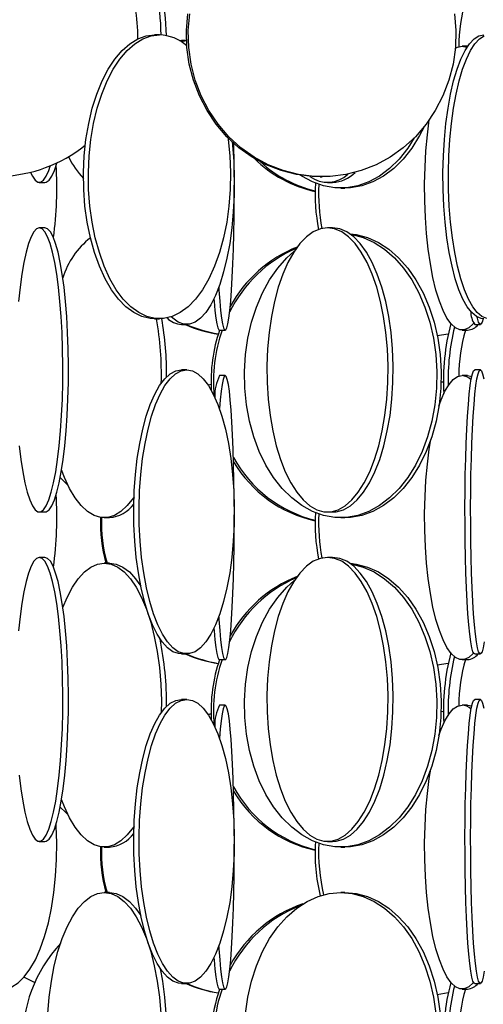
# Model space of a CAD drawing. Header units: millimetres. Extents: x 495 to 2657, y 518 to 2595.
# Tile 49 of 96: x 2373 to 2414, y 1685 to 1772. Entities that reach past the tile are written whole.
import ezdxf

# ---------------------------------------------------------------- set-up
doc = ezdxf.new("R2010")
doc.units = ezdxf.units.MM

msp = doc.modelspace()

# ---------------------------------------------------------------- linework, layer by layer
at = {"color": 7, "linetype": 'Continuous', "lineweight": 25}
for p, q in [((2385.314, 1770.548), (2384.881, 1770.548)), ((2387.079, 1770.039), (2387.239, 1770.048)), ((2387.689, 1770.048), (2387.239, 1770.048)), ((2412.412, 1769.548), (2411.93, 1769.548)), ((2399.451, 1758.048), (2399.619, 1758.048)), ((2374.743, 1757.548), (2375.236, 1757.548)), ((2400.094, 1757.548), (2400.546, 1757.548)), ((2401.252, 1757.048), (2401.62, 1757.048)), ((2375.236, 1753.548), (2374.743, 1753.548)), ((2400.546, 1753.548), (2400.094, 1753.548)), ((2384.881, 1745.548), (2385.314, 1745.548)), ((2387.239, 1745.048), (2387.711, 1745.048)), ((2413.037, 1745.048), (2413.536, 1745.048)), ((2390.597, 1744.548), (2391.096, 1744.548)), ((2409.741, 1744.078), (2410.72, 1744.228)), ((2411.93, 1744.548), (2412.412, 1744.548)), ((2387.711, 1741.048), (2387.239, 1741.048)), ((2391.096, 1740.548), (2390.597, 1740.548)), ((2412.412, 1740.548), (2411.93, 1740.548)), ((2412.412, 1740.548), (2412.78, 1740.47)), ((2413.536, 1741.048), (2413.037, 1741.048)), ((2389.853, 1739.778), (2389.59, 1739.718)), ((2374.743, 1728.548), (2375.236, 1728.548)), ((2400.094, 1728.548), (2400.546, 1728.548)), ((2380.464, 1728.048), (2380.922, 1728.048)), ((2401.252, 1728.048), (2401.62, 1728.048)), ((2375.236, 1724.548), (2374.743, 1724.548)), ((2380.922, 1724.048), (2380.464, 1724.048)), ((2400.546, 1724.548), (2400.094, 1724.548)), ((2385.383, 1717.288), (2385.461, 1717.232)), ((2387.239, 1716.048), (2387.711, 1716.048)), ((2390.597, 1715.548), (2391.096, 1715.548)), ((2411.93, 1715.548), (2412.412, 1715.548)), ((2413.037, 1716.048), (2413.536, 1716.048)), ((2409.741, 1715.078), (2410.72, 1715.228)), ((2387.711, 1712.048), (2387.239, 1712.048)), ((2413.536, 1712.048), (2413.037, 1712.048)), ((2391.096, 1711.548), (2390.597, 1711.548)), ((2412.412, 1711.548), (2411.93, 1711.548)), ((2412.412, 1711.548), (2412.78, 1711.47)), ((2389.853, 1710.778), (2389.59, 1710.718)), ((2374.743, 1699.548), (2375.236, 1699.548)), ((2380.464, 1699.048), (2380.922, 1699.048)), ((2400.094, 1699.548), (2400.546, 1699.548)), ((2401.252, 1699.048), (2401.62, 1699.048)), ((2380.922, 1695.048), (2380.464, 1695.048)), ((2401.62, 1695.048), (2401.252, 1695.048)), ((2385.383, 1688.288), (2385.461, 1688.232)), ((2373.409, 1687.597), (2374.347, 1687.113)), ((2387.239, 1687.048), (2387.711, 1687.048)), ((2413.037, 1687.048), (2413.536, 1687.048)), ((2390.597, 1686.548), (2391.096, 1686.548)), ((2409.741, 1686.078), (2410.72, 1686.228)), ((2411.93, 1686.548), (2412.412, 1686.548))]:
    msp.add_line(p, q, dxfattribs=at)
at = {"color": 7, "linetype": 'Continuous', "lineweight": 25, "flags": 128}
for points in [[(2399.451, 1758.048), (2398.754, 1758.07), (2397.369, 1758.245), (2396.013, 1758.593), (2394.706, 1759.109), (2393.465, 1759.785), (2392.308, 1760.613), (2391.252, 1761.58), (2390.31, 1762.672), (2389.497, 1763.876), (2388.824, 1765.173), (2388.3, 1766.545), (2387.932, 1767.974), (2387.726, 1769.438), (2387.685, 1770.919), (2387.809, 1772.394)], [(2411.262, 1772.394), (2411.385, 1770.919), (2411.344, 1769.438), (2411.138, 1767.974), (2410.77, 1766.545), (2410.246, 1765.173), (2409.573, 1763.876), (2408.76, 1762.672), (2407.819, 1761.58), (2406.762, 1760.613), (2405.605, 1759.785), (2404.365, 1759.109), (2403.057, 1758.593), (2401.702, 1758.245), (2400.317, 1758.07), (2398.922, 1758.07), (2397.537, 1758.245), (2396.181, 1758.593), (2394.874, 1759.109), (2393.633, 1759.785), (2392.476, 1760.613), (2391.42, 1761.58), (2390.479, 1762.672), (2389.666, 1763.876), (2388.992, 1765.173), (2388.468, 1766.545), (2388.1, 1767.974), (2387.895, 1769.438), (2387.853, 1770.919), (2387.977, 1772.394)], [(2384.881, 1745.548), (2384.51, 1745.57), (2383.775, 1745.745), (2383.055, 1746.093), (2382.361, 1746.609), (2381.702, 1747.285), (2381.088, 1748.113), (2380.527, 1749.08), (2380.027, 1750.172), (2379.596, 1751.376), (2379.238, 1752.673), (2378.96, 1754.045), (2378.765, 1755.474), (2378.655, 1756.938), (2378.633, 1758.419), (2378.699, 1759.894), (2378.852, 1761.343), (2379.089, 1762.746), (2379.407, 1764.083), (2379.803, 1765.336), (2380.269, 1766.486), (2380.801, 1767.517), (2381.389, 1768.416), (2382.027, 1769.169), (2382.704, 1769.766), (2383.413, 1770.199), (2384.142, 1770.461), (2384.881, 1770.548)], [(2391.319, 1761.511), (2391.343, 1761.343), (2391.495, 1759.894), (2391.561, 1758.419), (2391.539, 1756.938), (2391.43, 1755.474), (2391.235, 1754.045), (2390.956, 1752.673), (2390.599, 1751.376), (2390.167, 1750.172), (2389.667, 1749.08), (2389.106, 1748.113), (2388.492, 1747.285), (2387.833, 1746.609), (2387.139, 1746.093), (2386.419, 1745.745), (2385.684, 1745.57), (2384.944, 1745.57), (2384.208, 1745.745), (2383.488, 1746.093), (2382.794, 1746.609), (2382.135, 1747.285), (2381.521, 1748.113), (2380.96, 1749.08), (2380.46, 1750.172), (2380.029, 1751.376), (2379.671, 1752.673), (2379.393, 1754.045), (2379.198, 1755.474), (2379.088, 1756.938), (2379.067, 1758.419), (2379.132, 1759.894), (2379.285, 1761.343), (2379.522, 1762.746), (2379.84, 1764.083), (2380.236, 1765.336), (2380.702, 1766.486), (2381.234, 1767.517), (2381.822, 1768.416), (2382.46, 1769.169), (2383.137, 1769.766), (2383.846, 1770.199), (2384.575, 1770.461), (2385.314, 1770.548), (2385.314, 1770.548)], [(2387.21, 1769.959), (2387.215, 1769.961), (2387.711, 1770.048)], [(2413.832, 1745.548), (2413.619, 1745.57), (2413.198, 1745.745), (2412.785, 1746.093), (2412.387, 1746.609), (2412.009, 1747.285), (2411.656, 1748.113), (2411.335, 1749.08), (2411.048, 1750.172), (2410.8, 1751.376), (2410.595, 1752.673), (2410.436, 1754.045), (2410.324, 1755.474), (2410.261, 1756.938), (2410.248, 1758.419), (2410.286, 1759.894), (2410.374, 1761.343), (2410.51, 1762.746), (2410.692, 1764.083), (2410.919, 1765.336), (2411.187, 1766.486), (2411.491, 1767.517), (2411.829, 1768.416), (2412.195, 1769.169), (2412.584, 1769.766), (2412.99, 1770.199), (2413.408, 1770.461), (2413.832, 1770.548)], [(2414.098, 1745.57), (2413.677, 1745.745), (2413.264, 1746.093), (2412.866, 1746.609), (2412.488, 1747.285), (2412.135, 1748.113), (2411.814, 1749.08), (2411.527, 1750.172), (2411.279, 1751.376), (2411.074, 1752.673), (2410.915, 1754.045), (2410.803, 1755.474), (2410.74, 1756.938), (2410.727, 1758.419), (2410.765, 1759.894), (2410.853, 1761.343), (2410.989, 1762.746), (2411.171, 1764.083), (2411.398, 1765.336), (2411.666, 1766.486), (2411.97, 1767.517), (2412.308, 1768.416), (2412.674, 1769.169), (2413.063, 1769.766), (2413.469, 1770.199), (2413.887, 1770.461)], [(2411.336, 1769.343), (2411.54, 1769.461), (2411.93, 1769.548)], [(2411.93, 1769.548), (2412.319, 1769.461), (2412.358, 1769.443)], [(2412.933, 1745.142), (2412.892, 1745.093), (2412.512, 1744.745), (2412.125, 1744.57), (2411.735, 1744.57), (2411.347, 1744.745), (2410.968, 1745.093), (2410.602, 1745.609), (2410.255, 1746.285), (2409.931, 1747.113), (2409.635, 1748.08), (2409.372, 1749.172), (2409.144, 1750.376), (2408.956, 1751.673), (2408.809, 1753.045), (2408.706, 1754.474), (2408.649, 1755.938), (2408.637, 1757.419), (2408.672, 1758.894), (2408.752, 1760.343), (2408.877, 1761.746), (2409.041, 1763.055)], [(2408.591, 1762.456), (2408.194, 1761.672), (2407.517, 1760.58), (2406.757, 1759.613), (2405.925, 1758.785), (2405.032, 1758.109), (2404.092, 1757.593), (2403.117, 1757.245), (2402.121, 1757.07), (2401.62, 1757.048)], [(2407.714, 1761.473), (2407.149, 1760.58), (2406.389, 1759.613), (2405.557, 1758.785), (2404.665, 1758.109), (2403.724, 1757.593), (2402.749, 1757.245), (2401.753, 1757.07), (2400.75, 1757.07), (2399.754, 1757.245), (2398.779, 1757.593), (2397.839, 1758.109), (2397.727, 1758.183)], [(2391.722, 1761.12), (2391.748, 1760.843), (2391.851, 1759.394), (2391.895, 1757.919), (2391.88, 1756.438), (2391.807, 1754.974), (2391.676, 1753.545), (2391.49, 1752.173), (2391.25, 1750.876), (2390.961, 1749.672), (2390.626, 1748.58), (2390.251, 1747.613), (2389.839, 1746.785), (2389.398, 1746.109), (2388.933, 1745.593), (2388.451, 1745.245), (2387.958, 1745.07), (2387.463, 1745.07), (2386.97, 1745.245), (2386.488, 1745.593), (2386.354, 1745.723)], [(2373.982, 1758.419), (2374.136, 1758.093), (2374.376, 1757.745), (2374.62, 1757.57), (2374.866, 1757.57), (2375.111, 1757.745), (2375.35, 1758.093), (2375.581, 1758.609), (2375.712, 1758.99)], [(2375.236, 1757.548), (2375.359, 1757.57), (2375.604, 1757.745), (2375.843, 1758.093), (2376.074, 1758.609), (2376.281, 1759.243)], [(2390.525, 1748.296), (2390.539, 1748.08), (2390.611, 1747.113), (2390.69, 1746.285), (2390.774, 1745.609), (2390.863, 1745.093), (2390.955, 1744.745), (2391.049, 1744.57), (2391.144, 1744.57), (2391.238, 1744.745), (2391.33, 1745.093), (2391.419, 1745.609), (2391.503, 1746.285), (2391.581, 1747.113), (2391.653, 1748.08), (2391.717, 1749.172), (2391.772, 1750.376), (2391.818, 1751.673), (2391.854, 1753.045), (2391.879, 1754.474), (2391.893, 1755.938), (2391.896, 1757.303)], [(2374.743, 1753.548), (2374.497, 1753.461), (2374.255, 1753.199), (2374.02, 1752.766), (2373.795, 1752.169), (2373.583, 1751.416), (2373.387, 1750.517), (2373.21, 1749.486), (2373.055, 1748.336), (2372.924, 1747.083)], [(2372.987, 1734.376), (2373.13, 1733.172), (2373.296, 1732.08), (2373.483, 1731.113), (2373.687, 1730.285), (2373.906, 1729.609), (2374.136, 1729.093), (2374.376, 1728.745), (2374.62, 1728.57), (2374.866, 1728.57), (2375.111, 1728.745), (2375.35, 1729.093), (2375.581, 1729.609), (2375.8, 1730.285), (2376.004, 1731.113), (2376.19, 1732.08), (2376.356, 1733.172), (2376.5, 1734.376), (2376.619, 1735.673), (2376.711, 1737.045), (2376.776, 1738.474), (2376.812, 1739.938), (2376.82, 1741.419), (2376.798, 1742.894), (2376.747, 1744.343), (2376.668, 1745.746), (2376.562, 1747.083), (2376.431, 1748.336), (2376.276, 1749.486), (2376.099, 1750.517), (2375.904, 1751.416), (2375.692, 1752.169), (2375.467, 1752.766), (2375.231, 1753.199), (2374.989, 1753.461), (2374.743, 1753.548)], [(2375.236, 1728.548), (2375.359, 1728.57), (2375.604, 1728.745), (2375.843, 1729.093), (2376.074, 1729.609), (2376.293, 1730.285), (2376.497, 1731.113), (2376.683, 1732.08), (2376.849, 1733.172), (2376.993, 1734.376), (2377.112, 1735.673), (2377.204, 1737.045), (2377.269, 1738.474), (2377.305, 1739.938), (2377.313, 1741.419), (2377.291, 1742.894), (2377.24, 1744.343), (2377.161, 1745.746), (2377.055, 1747.083), (2376.924, 1748.336), (2376.769, 1749.486), (2376.592, 1750.517), (2376.397, 1751.416), (2376.185, 1752.169), (2375.96, 1752.766), (2375.724, 1753.199), (2375.482, 1753.461), (2375.236, 1753.548)], [(2400.094, 1753.548), (2399.464, 1753.461), (2398.843, 1753.199), (2398.24, 1752.766), (2397.662, 1752.169), (2397.119, 1751.416), (2396.617, 1750.517), (2396.164, 1749.486), (2395.767, 1748.336), (2395.43, 1747.083), (2395.159, 1745.746), (2394.957, 1744.343), (2394.827, 1742.894), (2394.771, 1741.419), (2394.789, 1739.938), (2394.882, 1738.474), (2395.049, 1737.045), (2395.286, 1735.673), (2395.591, 1734.376), (2395.958, 1733.172), (2396.384, 1732.08), (2396.862, 1731.113), (2397.386, 1730.285), (2397.947, 1729.609), (2398.539, 1729.093), (2399.152, 1728.745), (2399.779, 1728.57), (2400.41, 1728.57), (2401.036, 1728.745), (2401.65, 1729.093), (2402.241, 1729.609), (2402.802, 1730.285), (2403.326, 1731.113), (2403.804, 1732.08), (2404.23, 1733.172), (2404.598, 1734.376), (2404.902, 1735.673), (2405.139, 1737.045), (2405.306, 1738.474), (2405.399, 1739.938), (2405.418, 1741.419), (2405.362, 1742.894), (2405.232, 1744.343), (2405.029, 1745.746), (2404.758, 1747.083), (2404.421, 1748.336), (2404.024, 1749.486), (2403.571, 1750.517), (2403.069, 1751.416), (2402.526, 1752.169), (2401.949, 1752.766), (2401.345, 1753.199), (2400.724, 1753.461), (2400.094, 1753.548)], [(2400.546, 1728.548), (2400.862, 1728.57), (2401.489, 1728.745), (2402.102, 1729.093), (2402.693, 1729.609), (2403.255, 1730.285), (2403.778, 1731.113), (2404.256, 1732.08), (2404.682, 1733.172), (2405.05, 1734.376), (2405.355, 1735.673), (2405.592, 1737.045), (2405.758, 1738.474), (2405.851, 1739.938), (2405.87, 1741.419), (2405.814, 1742.894), (2405.684, 1744.343), (2405.482, 1745.746), (2405.21, 1747.083), (2404.874, 1748.336), (2404.476, 1749.486), (2404.023, 1750.517), (2403.522, 1751.416), (2402.978, 1752.169), (2402.401, 1752.766), (2401.797, 1753.199), (2401.176, 1753.461), (2400.546, 1753.548)], [(2402.134, 1752.98), (2402.253, 1752.961), (2403.24, 1752.699), (2404.2, 1752.266), (2405.118, 1751.669), (2405.981, 1750.916), (2406.778, 1750.017), (2407.498, 1748.986), (2408.13, 1747.836), (2408.666, 1746.583), (2409.097, 1745.246), (2409.418, 1743.843), (2409.625, 1742.394), (2409.714, 1740.919), (2409.684, 1739.438), (2409.536, 1737.974), (2409.272, 1736.545), (2408.895, 1735.173), (2408.411, 1733.876), (2407.826, 1732.672), (2407.149, 1731.58), (2406.389, 1730.613), (2405.557, 1729.785), (2404.665, 1729.109), (2403.724, 1728.593), (2402.749, 1728.245), (2401.753, 1728.07), (2400.75, 1728.07), (2399.754, 1728.245), (2398.779, 1728.593), (2397.839, 1729.109), (2396.946, 1729.785), (2396.115, 1730.613), (2395.355, 1731.58), (2394.678, 1732.672), (2394.093, 1733.876), (2393.609, 1735.173), (2393.232, 1736.545), (2392.967, 1737.974), (2392.819, 1739.438), (2392.789, 1740.919), (2392.878, 1742.394), (2393.085, 1743.843), (2393.406, 1745.246), (2393.838, 1746.583), (2394.373, 1747.836), (2395.005, 1748.986), (2395.725, 1750.017), (2396.522, 1750.916), (2397.175, 1751.504)], [(2402.121, 1753.026), (2402.621, 1752.961), (2403.608, 1752.699), (2404.567, 1752.266), (2405.485, 1751.669), (2406.349, 1750.916), (2407.146, 1750.017), (2407.866, 1748.986), (2408.498, 1747.836), (2409.034, 1746.583), (2409.465, 1745.246), (2409.786, 1743.843), (2409.993, 1742.394), (2410.082, 1740.919), (2410.052, 1739.438), (2409.904, 1737.974), (2409.64, 1736.545), (2409.263, 1735.173), (2408.778, 1733.876), (2408.194, 1732.672), (2407.517, 1731.58), (2406.757, 1730.613), (2405.925, 1729.785), (2405.032, 1729.109), (2404.092, 1728.593), (2403.117, 1728.245), (2402.121, 1728.07), (2401.62, 1728.048)], [(2390.098, 1747.281), (2390.112, 1747.113), (2390.191, 1746.285), (2390.275, 1745.609), (2390.364, 1745.093), (2390.456, 1744.745), (2390.55, 1744.57), (2390.597, 1744.548)], [(2413.775, 1745.55), (2413.687, 1745.245), (2413.586, 1745.07), (2413.485, 1745.07), (2413.385, 1745.245), (2413.287, 1745.593), (2413.262, 1745.707)], [(2387.239, 1716.048), (2386.991, 1716.07), (2386.499, 1716.245), (2386.017, 1716.593), (2385.552, 1717.109), (2385.111, 1717.785), (2384.699, 1718.613), (2384.324, 1719.58), (2383.989, 1720.672), (2383.7, 1721.876), (2383.46, 1723.173), (2383.274, 1724.545), (2383.143, 1725.974), (2383.07, 1727.438), (2383.055, 1728.919), (2383.099, 1730.394), (2383.201, 1731.843), (2383.36, 1733.246), (2383.574, 1734.583), (2383.838, 1735.836), (2384.151, 1736.986), (2384.507, 1738.017), (2384.901, 1738.916), (2385.328, 1739.669), (2385.782, 1740.266), (2386.256, 1740.699), (2386.744, 1740.961), (2387.239, 1741.048), (2387.239, 1741.048)], [(2387.711, 1741.048), (2388.206, 1740.961), (2388.694, 1740.699), (2389.168, 1740.266), (2389.622, 1739.669), (2390.049, 1738.916), (2390.443, 1738.017), (2390.799, 1736.986), (2391.112, 1735.836), (2391.376, 1734.583), (2391.59, 1733.246), (2391.748, 1731.843), (2391.851, 1730.394), (2391.895, 1728.919), (2391.88, 1727.438), (2391.807, 1725.974), (2391.676, 1724.545), (2391.49, 1723.173), (2391.25, 1721.876), (2390.961, 1720.672), (2390.626, 1719.58), (2390.251, 1718.613), (2389.839, 1717.785), (2389.398, 1717.109), (2388.933, 1716.593), (2388.451, 1716.245), (2387.958, 1716.07), (2387.463, 1716.07), (2386.97, 1716.245), (2386.488, 1716.593), (2386.023, 1717.109), (2385.582, 1717.785), (2385.17, 1718.613), (2384.795, 1719.58), (2384.46, 1720.672), (2384.171, 1721.876), (2383.931, 1723.173), (2383.745, 1724.545), (2383.614, 1725.974), (2383.541, 1727.438), (2383.526, 1728.919), (2383.57, 1730.394), (2383.673, 1731.843), (2383.831, 1733.246), (2384.045, 1734.583), (2384.309, 1735.836), (2384.622, 1736.986), (2384.978, 1738.017), (2385.372, 1738.916), (2385.799, 1739.669), (2386.253, 1740.266), (2386.727, 1740.699), (2387.215, 1740.961), (2387.711, 1741.048)], [(2391.096, 1740.548), (2391.002, 1740.461), (2390.908, 1740.199), (2390.818, 1739.766), (2390.731, 1739.169), (2390.649, 1738.416), (2390.583, 1737.64)], [(2391.893, 1729.03), (2391.887, 1729.894), (2391.868, 1731.343), (2391.837, 1732.746), (2391.797, 1734.083), (2391.746, 1735.336), (2391.686, 1736.486), (2391.618, 1737.517), (2391.543, 1738.416), (2391.461, 1739.169), (2391.375, 1739.766), (2391.284, 1740.199), (2391.191, 1740.461), (2391.096, 1740.548)], [(2409.886, 1737.853), (2410.09, 1738.416), (2410.426, 1739.169), (2410.783, 1739.766), (2411.156, 1740.199), (2411.54, 1740.461), (2411.93, 1740.548)], [(2413.037, 1716.048), (2412.986, 1716.07), (2412.886, 1716.245), (2412.788, 1716.593), (2412.693, 1717.109), (2412.603, 1717.785), (2412.519, 1718.613), (2412.443, 1719.58), (2412.374, 1720.672), (2412.316, 1721.876), (2412.267, 1723.173), (2412.229, 1724.545), (2412.202, 1725.974), (2412.187, 1727.438), (2412.184, 1728.919), (2412.193, 1730.394), (2412.214, 1731.843), (2412.246, 1733.246), (2412.29, 1734.583), (2412.344, 1735.836), (2412.407, 1736.986), (2412.48, 1738.017), (2412.56, 1738.916), (2412.647, 1739.669), (2412.74, 1740.266), (2412.837, 1740.699), (2412.936, 1740.961), (2413.037, 1741.048), (2413.037, 1741.048)], [(2413.88, 1717.109), (2413.785, 1716.593), (2413.687, 1716.245), (2413.586, 1716.07), (2413.485, 1716.07), (2413.385, 1716.245), (2413.287, 1716.593), (2413.192, 1717.109), (2413.102, 1717.785), (2413.018, 1718.613), (2412.942, 1719.58), (2412.873, 1720.672), (2412.814, 1721.876), (2412.766, 1723.173), (2412.728, 1724.545), (2412.701, 1725.974), (2412.686, 1727.438), (2412.683, 1728.919), (2412.692, 1730.394), (2412.713, 1731.843), (2412.745, 1733.246), (2412.789, 1734.583), (2412.843, 1735.836), (2412.906, 1736.986), (2412.979, 1738.017), (2413.059, 1738.916), (2413.146, 1739.669), (2413.239, 1740.266), (2413.335, 1740.699), (2413.435, 1740.961), (2413.536, 1741.048)], [(2413.536, 1741.048), (2413.637, 1740.961), (2413.736, 1740.699), (2413.833, 1740.266)], [(2389.853, 1739.757), (2389.604, 1739.699), (2389.603, 1739.698)], [(2410.295, 1739.95), (2410.227, 1739.961), (2410.077, 1739.982)], [(2412.933, 1716.142), (2412.892, 1716.093), (2412.512, 1715.745), (2412.125, 1715.57), (2411.735, 1715.57), (2411.347, 1715.745), (2410.968, 1716.093), (2410.602, 1716.609), (2410.255, 1717.285), (2409.931, 1718.113), (2409.635, 1719.08), (2409.372, 1720.172), (2409.144, 1721.376), (2408.956, 1722.673), (2408.809, 1724.045), (2408.706, 1725.474), (2408.649, 1726.938), (2408.637, 1728.419), (2408.672, 1729.894), (2408.752, 1731.343), (2408.877, 1732.746), (2409.045, 1734.083), (2409.177, 1734.916)], [(2383.077, 1729.874), (2383.018, 1729.785), (2382.488, 1729.109), (2381.931, 1728.593), (2381.352, 1728.245), (2380.762, 1728.07), (2380.167, 1728.07), (2379.576, 1728.245), (2378.998, 1728.593), (2378.44, 1729.109), (2377.911, 1729.785), (2377.417, 1730.613), (2376.967, 1731.58), (2376.711, 1732.245)], [(2376.59, 1731.568), (2377.067, 1731.08), (2377.285, 1730.872)], [(2390.525, 1719.296), (2390.539, 1719.08), (2390.611, 1718.113), (2390.69, 1717.285), (2390.774, 1716.609), (2390.863, 1716.093), (2390.955, 1715.745), (2391.049, 1715.57), (2391.144, 1715.57), (2391.238, 1715.745), (2391.33, 1716.093), (2391.419, 1716.609), (2391.503, 1717.285), (2391.581, 1718.113), (2391.653, 1719.08), (2391.717, 1720.172), (2391.772, 1721.376), (2391.818, 1722.673), (2391.854, 1724.045), (2391.879, 1725.474), (2391.893, 1726.938), (2391.896, 1728.303)], [(2374.743, 1724.548), (2374.497, 1724.461), (2374.255, 1724.199), (2374.02, 1723.766), (2373.795, 1723.169), (2373.583, 1722.416), (2373.387, 1721.517), (2373.21, 1720.486), (2373.055, 1719.336), (2372.924, 1718.083)], [(2372.987, 1705.376), (2373.13, 1704.172), (2373.296, 1703.08), (2373.483, 1702.113), (2373.687, 1701.285), (2373.906, 1700.609), (2374.136, 1700.093), (2374.376, 1699.745), (2374.62, 1699.57), (2374.866, 1699.57), (2375.111, 1699.745), (2375.35, 1700.093), (2375.581, 1700.609), (2375.8, 1701.285), (2376.004, 1702.113), (2376.19, 1703.08), (2376.356, 1704.172), (2376.5, 1705.376), (2376.619, 1706.673), (2376.711, 1708.045), (2376.776, 1709.474), (2376.812, 1710.938), (2376.82, 1712.419), (2376.798, 1713.894), (2376.747, 1715.343), (2376.668, 1716.746), (2376.562, 1718.083), (2376.431, 1719.336), (2376.276, 1720.486), (2376.099, 1721.517), (2375.904, 1722.416), (2375.692, 1723.169), (2375.467, 1723.766), (2375.231, 1724.199), (2374.989, 1724.461), (2374.743, 1724.548)], [(2375.236, 1699.548), (2375.359, 1699.57), (2375.604, 1699.745), (2375.843, 1700.093), (2376.074, 1700.609), (2376.293, 1701.285), (2376.497, 1702.113), (2376.683, 1703.08), (2376.849, 1704.172), (2376.993, 1705.376), (2377.112, 1706.673), (2377.204, 1708.045), (2377.269, 1709.474), (2377.305, 1710.938), (2377.313, 1712.419), (2377.291, 1713.894), (2377.24, 1715.343), (2377.161, 1716.746), (2377.055, 1718.083), (2376.924, 1719.336), (2376.769, 1720.486), (2376.592, 1721.517), (2376.397, 1722.416), (2376.185, 1723.169), (2375.96, 1723.766), (2375.724, 1724.199), (2375.482, 1724.461), (2375.236, 1724.548), (2375.236, 1724.548)], [(2376.819, 1720.145), (2377.186, 1721.017), (2377.659, 1721.916), (2378.171, 1722.669), (2378.716, 1723.266), (2379.285, 1723.699), (2379.87, 1723.961), (2380.464, 1724.048)], [(2380.464, 1724.048), (2381.058, 1723.961), (2381.644, 1723.699), (2382.213, 1723.266), (2382.757, 1722.669), (2383.269, 1721.916), (2383.742, 1721.017), (2384.169, 1719.986), (2384.544, 1718.836), (2384.861, 1717.583), (2385.117, 1716.246), (2385.308, 1714.843), (2385.43, 1713.394), (2385.483, 1711.919), (2385.478, 1710.888)], [(2380.922, 1724.048), (2381.516, 1723.961), (2382.101, 1723.699), (2382.67, 1723.266), (2383.215, 1722.669), (2383.672, 1722.006)], [(2400.094, 1724.548), (2399.464, 1724.461), (2398.843, 1724.199), (2398.24, 1723.766), (2397.662, 1723.169), (2397.119, 1722.416), (2396.617, 1721.517), (2396.164, 1720.486), (2395.767, 1719.336), (2395.43, 1718.083), (2395.159, 1716.746), (2394.957, 1715.343), (2394.827, 1713.894), (2394.771, 1712.419), (2394.789, 1710.938), (2394.882, 1709.474), (2395.049, 1708.045), (2395.286, 1706.673), (2395.591, 1705.376), (2395.958, 1704.172), (2396.384, 1703.08), (2396.862, 1702.113), (2397.386, 1701.285), (2397.947, 1700.609), (2398.539, 1700.093), (2399.152, 1699.745), (2399.779, 1699.57), (2400.41, 1699.57), (2401.036, 1699.745), (2401.65, 1700.093), (2402.241, 1700.609), (2402.802, 1701.285), (2403.326, 1702.113), (2403.804, 1703.08), (2404.23, 1704.172), (2404.598, 1705.376), (2404.902, 1706.673), (2405.139, 1708.045), (2405.306, 1709.474), (2405.399, 1710.938), (2405.418, 1712.419), (2405.362, 1713.894), (2405.232, 1715.343), (2405.029, 1716.746), (2404.758, 1718.083), (2404.421, 1719.336), (2404.024, 1720.486), (2403.571, 1721.517), (2403.069, 1722.416), (2402.526, 1723.169), (2401.949, 1723.766), (2401.345, 1724.199), (2400.724, 1724.461), (2400.094, 1724.548)], [(2400.546, 1699.548), (2400.862, 1699.57), (2401.489, 1699.745), (2402.102, 1700.093), (2402.693, 1700.609), (2403.255, 1701.285), (2403.778, 1702.113), (2404.256, 1703.08), (2404.682, 1704.172), (2405.05, 1705.376), (2405.355, 1706.673), (2405.592, 1708.045), (2405.758, 1709.474), (2405.851, 1710.938), (2405.87, 1712.419), (2405.814, 1713.894), (2405.684, 1715.343), (2405.482, 1716.746), (2405.21, 1718.083), (2404.874, 1719.336), (2404.476, 1720.486), (2404.023, 1721.517), (2403.522, 1722.416), (2402.978, 1723.169), (2402.401, 1723.766), (2401.797, 1724.199), (2401.176, 1724.461), (2400.546, 1724.548), (2400.546, 1724.548)], [(2402.134, 1723.98), (2402.253, 1723.961), (2403.24, 1723.699), (2404.2, 1723.266), (2405.118, 1722.669), (2405.981, 1721.916), (2406.778, 1721.017), (2407.498, 1719.986), (2408.13, 1718.836), (2408.666, 1717.583), (2409.097, 1716.246), (2409.418, 1714.843), (2409.625, 1713.394), (2409.714, 1711.919), (2409.684, 1710.438), (2409.536, 1708.974), (2409.272, 1707.545), (2408.895, 1706.173), (2408.411, 1704.876), (2407.826, 1703.672), (2407.149, 1702.58), (2406.389, 1701.613), (2405.557, 1700.785), (2404.665, 1700.109), (2403.724, 1699.593), (2402.749, 1699.245), (2401.753, 1699.07), (2400.75, 1699.07), (2399.754, 1699.245), (2398.779, 1699.593), (2397.839, 1700.109), (2396.946, 1700.785), (2396.115, 1701.613), (2395.355, 1702.58), (2394.678, 1703.672), (2394.093, 1704.876), (2393.609, 1706.173), (2393.232, 1707.545), (2392.967, 1708.974), (2392.819, 1710.438), (2392.789, 1711.919), (2392.878, 1713.394), (2393.085, 1714.843), (2393.406, 1716.246), (2393.838, 1717.583), (2394.373, 1718.836), (2395.005, 1719.986), (2395.725, 1721.017), (2396.522, 1721.916), (2397.175, 1722.504)], [(2402.121, 1724.026), (2402.621, 1723.961), (2403.608, 1723.699), (2404.567, 1723.266), (2405.485, 1722.669), (2406.349, 1721.916), (2407.146, 1721.017), (2407.866, 1719.986), (2408.498, 1718.836), (2409.034, 1717.583), (2409.465, 1716.246), (2409.786, 1714.843), (2409.993, 1713.394), (2410.082, 1711.919), (2410.052, 1710.438), (2409.904, 1708.974), (2409.64, 1707.545), (2409.263, 1706.173), (2408.778, 1704.876), (2408.194, 1703.672), (2407.517, 1702.58), (2406.757, 1701.613), (2405.925, 1700.785), (2405.032, 1700.109), (2404.092, 1699.593), (2403.117, 1699.245), (2402.121, 1699.07), (2401.62, 1699.048)], [(2390.098, 1718.281), (2390.112, 1718.113), (2390.191, 1717.285), (2390.275, 1716.609), (2390.364, 1716.093), (2390.456, 1715.745), (2390.55, 1715.57), (2390.597, 1715.548)], [(2387.239, 1687.048), (2386.991, 1687.07), (2386.499, 1687.245), (2386.017, 1687.593), (2385.552, 1688.109), (2385.111, 1688.785), (2384.699, 1689.613), (2384.324, 1690.58), (2383.989, 1691.672), (2383.7, 1692.876), (2383.46, 1694.173), (2383.274, 1695.545), (2383.143, 1696.974), (2383.07, 1698.438), (2383.055, 1699.919), (2383.099, 1701.394), (2383.201, 1702.843), (2383.36, 1704.246), (2383.574, 1705.583), (2383.838, 1706.836), (2384.151, 1707.986), (2384.507, 1709.017), (2384.901, 1709.916), (2385.328, 1710.669), (2385.782, 1711.266), (2386.256, 1711.699), (2386.744, 1711.961), (2387.239, 1712.048)], [(2387.711, 1712.048), (2388.206, 1711.961), (2388.694, 1711.699), (2389.168, 1711.266), (2389.622, 1710.669), (2390.049, 1709.916), (2390.443, 1709.017), (2390.799, 1707.986), (2391.112, 1706.836), (2391.376, 1705.583), (2391.59, 1704.246), (2391.748, 1702.843), (2391.851, 1701.394), (2391.895, 1699.919), (2391.88, 1698.438), (2391.807, 1696.974), (2391.676, 1695.545), (2391.49, 1694.173), (2391.25, 1692.876), (2390.961, 1691.672), (2390.626, 1690.58), (2390.251, 1689.613), (2389.839, 1688.785), (2389.398, 1688.109), (2388.933, 1687.593), (2388.451, 1687.245), (2387.958, 1687.07), (2387.463, 1687.07), (2386.97, 1687.245), (2386.488, 1687.593), (2386.023, 1688.109), (2385.582, 1688.785), (2385.17, 1689.613), (2384.795, 1690.58), (2384.46, 1691.672), (2384.171, 1692.876), (2383.931, 1694.173), (2383.745, 1695.545), (2383.614, 1696.974), (2383.541, 1698.438), (2383.526, 1699.919), (2383.57, 1701.394), (2383.673, 1702.843), (2383.831, 1704.246), (2384.045, 1705.583), (2384.309, 1706.836), (2384.622, 1707.986), (2384.978, 1709.017), (2385.372, 1709.916), (2385.799, 1710.669), (2386.253, 1711.266), (2386.727, 1711.699), (2387.215, 1711.961), (2387.711, 1712.048)], [(2413.037, 1687.048), (2412.986, 1687.07), (2412.886, 1687.245), (2412.788, 1687.593), (2412.693, 1688.109), (2412.603, 1688.785), (2412.519, 1689.613), (2412.443, 1690.58), (2412.374, 1691.672), (2412.316, 1692.876), (2412.267, 1694.173), (2412.229, 1695.545), (2412.202, 1696.974), (2412.187, 1698.438), (2412.184, 1699.919), (2412.193, 1701.394), (2412.214, 1702.843), (2412.246, 1704.246), (2412.29, 1705.583), (2412.344, 1706.836), (2412.407, 1707.986), (2412.48, 1709.017), (2412.56, 1709.916), (2412.647, 1710.669), (2412.74, 1711.266), (2412.837, 1711.699), (2412.936, 1711.961), (2413.037, 1712.048)], [(2413.88, 1688.109), (2413.785, 1687.593), (2413.687, 1687.245), (2413.586, 1687.07), (2413.485, 1687.07), (2413.385, 1687.245), (2413.287, 1687.593), (2413.192, 1688.109), (2413.102, 1688.785), (2413.018, 1689.613), (2412.942, 1690.58), (2412.873, 1691.672), (2412.814, 1692.876), (2412.766, 1694.173), (2412.728, 1695.545), (2412.701, 1696.974), (2412.686, 1698.438), (2412.683, 1699.919), (2412.692, 1701.394), (2412.713, 1702.843), (2412.745, 1704.246), (2412.789, 1705.583), (2412.843, 1706.836), (2412.906, 1707.986), (2412.979, 1709.017), (2413.059, 1709.916), (2413.146, 1710.669), (2413.239, 1711.266), (2413.335, 1711.699), (2413.435, 1711.961), (2413.536, 1712.048)], [(2413.536, 1712.048), (2413.637, 1711.961), (2413.736, 1711.699), (2413.833, 1711.266)], [(2391.096, 1711.548), (2391.002, 1711.461), (2390.908, 1711.199), (2390.818, 1710.766), (2390.731, 1710.169), (2390.649, 1709.416), (2390.583, 1708.64)], [(2391.893, 1700.03), (2391.887, 1700.894), (2391.868, 1702.343), (2391.837, 1703.746), (2391.797, 1705.083), (2391.746, 1706.336), (2391.686, 1707.486), (2391.618, 1708.517), (2391.543, 1709.416), (2391.461, 1710.169), (2391.375, 1710.766), (2391.284, 1711.199), (2391.191, 1711.461), (2391.096, 1711.548)], [(2409.886, 1708.853), (2410.09, 1709.416), (2410.426, 1710.169), (2410.783, 1710.766), (2411.156, 1711.199), (2411.54, 1711.461), (2411.93, 1711.548)], [(2389.853, 1710.757), (2389.604, 1710.699), (2389.603, 1710.698)], [(2410.295, 1710.95), (2410.227, 1710.961), (2410.077, 1710.982)], [(2412.933, 1687.142), (2412.892, 1687.093), (2412.512, 1686.745), (2412.125, 1686.57), (2411.735, 1686.57), (2411.347, 1686.745), (2410.968, 1687.093), (2410.602, 1687.609), (2410.255, 1688.285), (2409.931, 1689.113), (2409.635, 1690.08), (2409.372, 1691.172), (2409.144, 1692.376), (2408.956, 1693.673), (2408.809, 1695.045), (2408.706, 1696.474), (2408.649, 1697.938), (2408.637, 1699.419), (2408.672, 1700.894), (2408.752, 1702.343), (2408.877, 1703.746), (2409.045, 1705.083), (2409.177, 1705.916)], [(2383.077, 1700.874), (2383.018, 1700.785), (2382.488, 1700.109), (2381.931, 1699.593), (2381.352, 1699.245), (2380.762, 1699.07), (2380.167, 1699.07), (2379.576, 1699.245), (2378.998, 1699.593), (2378.44, 1700.109), (2377.911, 1700.785), (2377.417, 1701.613), (2376.967, 1702.58), (2376.711, 1703.245)], [(2376.59, 1702.568), (2377.067, 1702.08), (2377.285, 1701.872)], [(2368.087, 1690.201), (2368.134, 1690.08), (2368.566, 1689.113), (2369.038, 1688.285), (2369.545, 1687.609), (2370.079, 1687.093), (2370.632, 1686.745), (2371.198, 1686.57), (2371.767, 1686.57), (2372.333, 1686.745), (2372.886, 1687.093), (2373.42, 1687.609), (2373.927, 1688.285), (2374.399, 1689.113), (2374.831, 1690.08), (2375.215, 1691.172), (2375.547, 1692.376), (2375.822, 1693.673), (2376.036, 1695.045), (2376.186, 1696.474), (2376.27, 1697.938), (2376.287, 1699.419), (2376.237, 1700.894), (2376.227, 1701.06)], [(2390.525, 1690.296), (2390.539, 1690.08), (2390.611, 1689.113), (2390.69, 1688.285), (2390.774, 1687.609), (2390.863, 1687.093), (2390.955, 1686.745), (2391.049, 1686.57), (2391.144, 1686.57), (2391.238, 1686.745), (2391.33, 1687.093), (2391.419, 1687.609), (2391.503, 1688.285), (2391.581, 1689.113), (2391.653, 1690.08), (2391.717, 1691.172), (2391.772, 1692.376), (2391.818, 1693.673), (2391.854, 1695.045), (2391.879, 1696.474), (2391.893, 1697.938), (2391.896, 1699.303)], [(2375.498, 1684.394), (2375.621, 1685.843), (2375.811, 1687.246), (2376.067, 1688.583), (2376.384, 1689.836), (2376.759, 1690.986), (2377.186, 1692.017), (2377.659, 1692.916), (2378.171, 1693.669), (2378.716, 1694.266), (2379.285, 1694.699), (2379.87, 1694.961), (2380.464, 1695.048)], [(2380.464, 1695.048), (2381.058, 1694.961), (2381.644, 1694.699), (2382.213, 1694.266), (2382.757, 1693.669), (2383.269, 1692.916), (2383.742, 1692.017), (2384.169, 1690.986), (2384.544, 1689.836), (2384.861, 1688.583), (2385.117, 1687.246), (2385.308, 1685.843), (2385.43, 1684.394)], [(2380.922, 1695.048), (2381.516, 1694.961), (2382.101, 1694.699), (2382.67, 1694.266), (2383.215, 1693.669), (2383.672, 1693.006)], [(2392.878, 1684.394), (2393.085, 1685.843), (2393.406, 1687.246), (2393.838, 1688.583), (2394.373, 1689.836), (2395.005, 1690.986), (2395.725, 1692.017), (2396.522, 1692.916), (2397.386, 1693.669), (2398.304, 1694.266), (2399.263, 1694.699), (2400.25, 1694.961), (2401.252, 1695.048)], [(2401.252, 1695.048), (2402.253, 1694.961), (2403.24, 1694.699), (2404.2, 1694.266), (2405.118, 1693.669), (2405.981, 1692.916), (2406.778, 1692.017), (2407.498, 1690.986), (2408.13, 1689.836), (2408.666, 1688.583), (2409.097, 1687.246), (2409.418, 1685.843), (2409.625, 1684.394)], [(2401.62, 1695.048), (2402.621, 1694.961), (2403.608, 1694.699), (2404.567, 1694.266), (2405.485, 1693.669), (2406.349, 1692.916), (2407.146, 1692.017), (2407.866, 1690.986), (2408.498, 1689.836), (2409.034, 1688.583), (2409.465, 1687.246), (2409.786, 1685.843), (2409.993, 1684.394)], [(2390.098, 1689.281), (2390.112, 1689.113), (2390.191, 1688.285), (2390.275, 1687.609), (2390.364, 1687.093), (2390.456, 1686.745), (2390.55, 1686.57), (2390.597, 1686.548)], [(2385.366, 1688.368), (2385.575, 1687.246), (2385.766, 1685.843), (2385.888, 1684.394), (2385.941, 1682.919), (2385.923, 1681.438), (2385.836, 1679.974), (2385.679, 1678.545), (2385.455, 1677.173), (2385.168, 1675.876), (2384.821, 1674.672), (2384.42, 1673.58), (2383.969, 1672.613), (2383.475, 1671.785), (2382.946, 1671.109), (2382.388, 1670.593), (2381.81, 1670.245), (2381.219, 1670.07), (2380.922, 1670.048)]]:
    msp.add_lwpolyline(points, dxfattribs=at)
at = {"color": 7, "linetype": 'Continuous', "lineweight": 25}
for centre, radius, start, end in [((2370.994, 1770.57), 12.479, 90.06021, 308.64785), ((2370.839, 1770.549), 12.566, 358.37146, 23.89578), ((2357.001, 1769.7), 28.481, 1.69964, 9.80194), ((2357.441, 1769.697), 28.499, 1.59015, 9.8158), ((2425.715, 1769.557), 14.067, 163.51735, 180.22272), ((2385.171, 1766.707), 3.844, 48.57864, 87.87367), ((2209.053, 1757.143), 182.843, 0.27805, 1.20868), ((2383.738, 1762.851), 7.105, 205.43894, 224.04929), ((2401.289, 1767.343), 10.823, 225.17654, 257.79657), ((2344.861, 1757.047), 31.43, 352.04822, 3.67211), ((2401.505, 1767.32), 10.801, 227.48667, 256.60092), ((2400.103, 1760.193), 2.618, 233.62832, 313.18324), ((2400.427, 1760.446), 2.9, 272.36922, 316.01699), ((2414.877, 1756.547), 15.878, 176.6029, 191.38485), ((2415.192, 1756.547), 15.88, 177.01441, 191.07503), ((2383.51, 1747.146), 6.983, 127.70562, 163.36377), ((2401.716, 1741.108), 11.584, 111.72614, 151.46509), ((2401.996, 1741.038), 11.676, 113.50698, 154.18354), ((2414.941, 1746.274), 2.264, 181.51092, 212.77943), ((2356.115, 1740.595), 29.372, 358.62135, 9.70901), ((2356.72, 1740.614), 29.224, 359.64648, 9.73444), ((2387.357, 1746.961), 1.916, 224.36787, 266.48927), ((2392.399, 1756.144), 12.096, 246.53063, 260.90643), ((2392.495, 1756.145), 12.097, 246.53093, 260.47184), ((2430.543, 1740.075), 20.251, 165.53568, 183.15869), ((2412.333, 1745.795), 1.249, 273.63417, 323.28978), ((2403.638, 1740.053), 13.788, 160.97235, 183.33343), ((2403.883, 1740.049), 13.814, 160.99065, 185.40604), ((2430.948, 1740.088), 20.252, 166.50752, 181.24783), ((2425.715, 1740.557), 14.067, 163.51735, 180.22272), ((2394.409, 1738.702), 4.236, 154.16129, 180.6468), ((2411.826, 1739.284), 1.268, 44.87617, 85.29102), ((2401.689, 1738.727), 11.24, 208.60405, 256.16732), ((2401.437, 1738.673), 11.177, 210.75219, 257.41068), ((2344.861, 1728.047), 31.43, 352.04822, 3.67211), ((2380.695, 1730.972), 2.933, 274.44093, 323.74297), ((2414.877, 1727.547), 15.878, 176.6029, 191.38485), ((2392.84, 1727.548), 12.72, 177.62106, 195.96959), ((2392.935, 1727.548), 12.72, 177.68166, 195.9696), ((2415.192, 1727.547), 15.88, 177.01441, 191.07503), ((2401.996, 1712.038), 11.676, 113.50698, 154.18354), ((2401.716, 1712.108), 11.584, 111.72614, 151.46509), ((2357.196, 1711.633), 28.747, 359.60295, 11.50701), ((2392.399, 1727.144), 12.096, 246.53063, 260.90643), ((2392.495, 1727.145), 12.097, 246.53093, 260.47184), ((2403.638, 1711.053), 13.788, 160.97235, 183.33343), ((2403.883, 1711.049), 13.814, 160.99065, 185.40604), ((2430.543, 1711.075), 20.251, 165.53568, 183.15869), ((2430.948, 1711.088), 20.252, 166.50752, 181.24783), ((2425.715, 1711.557), 14.067, 163.51735, 180.22272), ((2412.333, 1716.795), 1.249, 273.63417, 323.28978), ((2394.409, 1709.702), 4.236, 154.16129, 180.6468), ((2411.826, 1710.284), 1.268, 44.87617, 85.29102), ((2401.689, 1709.727), 11.24, 208.60405, 256.16732), ((2401.437, 1709.673), 11.177, 210.75219, 257.41068), ((2380.695, 1701.972), 2.933, 274.44093, 323.74297), ((2392.84, 1698.548), 12.72, 177.62106, 195.96959), ((2392.935, 1698.548), 12.72, 177.68166, 195.9696), ((2414.829, 1698.546), 15.83, 176.59069, 193.8222), ((2415.145, 1698.546), 15.833, 177.00297, 193.49918), ((2401.964, 1683.061), 11.638, 111.59991, 154.21746), ((2401.672, 1683.142), 11.529, 108.92532, 151.50711), ((2385.778, 1682.049), 12.503, 137.19958, 181.87632), ((2392.399, 1698.144), 12.096, 246.53063, 260.90643), ((2392.495, 1698.145), 12.097, 246.53093, 260.47184), ((2430.543, 1682.075), 20.251, 165.53568, 183.15869), ((2430.948, 1682.088), 20.252, 166.50752, 181.24783), ((2412.333, 1687.795), 1.249, 273.63417, 323.28978), ((2403.672, 1682.047), 13.822, 160.99273, 190.42211), ((2403.886, 1682.048), 13.817, 160.99169, 186.48085), ((2425.715, 1682.557), 14.067, 163.51735, 180.22272)]:
    msp.add_arc(centre, radius, start, end, dxfattribs=at)

doc.saveas('drawing.dxf')
